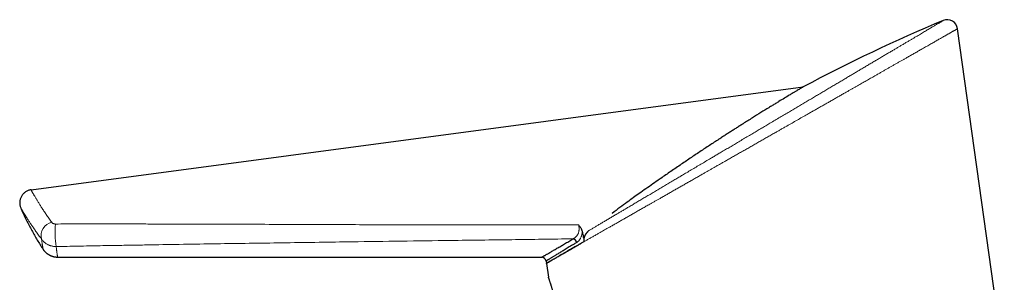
# Model space of a CAD drawing. Header units: millimetres. Extents: x 8 to 869, y 12 to 834.
# Tile 30 of 217: x 41 to 154, y 748 to 778. Entities that reach past the tile are written whole.
import ezdxf

# ---------------------------------------------------------------- set-up
doc = ezdxf.new("R2010")
doc.units = ezdxf.units.MM

msp = doc.modelspace()

# ---------------------------------------------------------------- linework, layer by layer
at = {"color": 7, "linetype": 'Continuous', "lineweight": 30}
for p, q in [((154.11, 738.46), (148.74, 776.74)), ((42.12, 758.22), (130.97, 770.05)), ((130.88, 770), (130.79, 769.95)), ((130.88, 770), (130.79, 769.95)), ((130.88, 770), (130.88, 770)), ((130.89, 770), (130.97, 770.05)), ((130.9, 770.01), (130.91, 770.02)), ((130.91, 770.02), (130.97, 770.05)), ((130.96, 770.04), (130.91, 770.01)), ((130.97, 770.05), (130.95, 770.04)), ((130.96, 770.04), (130.95, 770.04)), ((130.97, 770.05), (130.97, 770.05)), ((108.96, 755.54), (108.96, 755.54)), ((43.51, 751.39), (43.51, 751.39)), ((105.51, 752.13), (105.51, 752.13)), ((105.51, 752.13), (105.52, 752.13)), ((45.17, 750.5), (100.9, 750.47)), ((101.39, 750.04), (101.43, 749.77)), ((101.43, 749.77), (101.65, 748.2))]:
    msp.add_line(p, q, dxfattribs=at)
for centre, radius, start, end in [((147.55, 776.57), 1.2, 7.9846, 112.6743), ((104.37, 752.04), 0.559, 13.6394, 77.3503), ((100.89, 749.97), 0.5, 8.0288, 89.9344)]:
    msp.add_arc(centre, radius, start, end, dxfattribs=at)
at = {"color": 252, "linetype": 'Continuous', "lineweight": 0}
for centre, radius, start, end in [((44.88, 752.95), 1.6, 103.7079, 193.6153), ((56.82, 753.44), 11.93, 175.8942, 188.3745)]:
    msp.add_arc(centre, radius, start, end, dxfattribs=at)
at = {"color": 7, "linetype": 'Continuous', "lineweight": 30}
msp.add_ellipse((205.63, 627.35), major_axis=(-150.17, -88.46), ratio=0.92388, start_param=4.563538, end_param=4.665912, dxfattribs=at)
at = {"color": 252, "linetype": 'Continuous', "lineweight": 0}
for points, knots in [([(106.37, 753.57), (106.47, 753.63), (106.67, 753.75), (106.99, 753.94), (107.31, 754.13), (107.65, 754.33), (108.01, 754.54), (108.38, 754.76), (108.76, 754.99), (109.15, 755.22), (109.53, 755.44), (109.89, 755.66), (110.24, 755.86), (110.59, 756.07), (110.98, 756.3), (111.39, 756.54), (111.84, 756.81), (112.3, 757.08), (112.76, 757.35), (113.23, 757.63), (113.72, 757.92), (114.23, 758.22), (114.74, 758.52), (115.25, 758.83), (115.74, 759.12), (116.21, 759.4), (116.65, 759.66), (117.1, 759.92), (117.58, 760.21), (118.1, 760.51), (118.65, 760.84), (119.21, 761.17), (119.76, 761.5), (120.27, 761.8), (120.72, 762.07), (121.12, 762.31), (121.56, 762.56), (122.03, 762.84), (122.54, 763.14), (123.05, 763.44), (123.57, 763.75), (124.1, 764.07), (124.64, 764.39), (125.17, 764.7), (125.68, 765), (126.17, 765.29), (126.66, 765.59), (127.18, 765.89), (127.73, 766.22), (128.3, 766.56), (128.85, 766.88), (129.38, 767.2), (129.9, 767.5), (130.41, 767.81), (130.92, 768.11), (131.42, 768.41), (131.91, 768.69), (132.39, 768.98), (132.87, 769.26), (133.34, 769.54), (133.81, 769.82), (134.27, 770.09), (134.73, 770.36), (135.19, 770.63), (135.64, 770.9), (136.07, 771.16), (136.49, 771.41), (136.89, 771.64), (137.3, 771.89), (137.73, 772.14), (138.16, 772.39), (138.58, 772.65), (139, 772.89), (139.41, 773.14), (139.81, 773.37), (140.21, 773.61), (140.59, 773.84), (140.97, 774.06), (141.33, 774.27), (141.67, 774.47), (141.98, 774.66), (142.3, 774.85), (142.63, 775.04), (142.96, 775.24), (143.27, 775.42), (143.56, 775.59), (143.83, 775.75), (144.09, 775.9), (144.34, 776.05), (144.58, 776.2), (144.81, 776.33), (145.04, 776.47), (145.25, 776.59), (145.46, 776.72), (145.65, 776.83), (145.83, 776.94), (146, 777.04), (146.16, 777.13), (146.3, 777.21), (146.43, 777.29), (146.55, 777.36), (146.66, 777.43), (146.75, 777.48), (146.84, 777.53), (146.91, 777.58), (146.97, 777.61), (147.02, 777.64), (147.06, 777.66), (147.08, 777.68), (147.09, 777.68), (147.08, 777.68), (147.08, 777.68)], [0, 0, 0, 0, 0.00877, 0.017542, 0.026315, 0.035085, 0.044516, 0.053952, 0.063389, 0.072825, 0.082257, 0.090237, 0.098218, 0.106199, 0.114179, 0.123896, 0.133618, 0.14334, 0.153061, 0.162779, 0.172973, 0.183171, 0.193371, 0.203569, 0.213764, 0.222348, 0.230935, 0.239521, 0.248106, 0.258512, 0.268922, 0.279334, 0.289744, 0.30015, 0.307514, 0.314877, 0.322241, 0.331547, 0.340856, 0.350165, 0.359472, 0.369389, 0.379308, 0.389225, 0.39822, 0.407216, 0.416213, 0.425208, 0.43589, 0.446572, 0.456524, 0.466475, 0.476095, 0.485716, 0.495337, 0.504956, 0.514163, 0.523375, 0.532588, 0.541801, 0.551012, 0.560219, 0.569459, 0.578701, 0.587943, 0.597182, 0.605711, 0.61424, 0.622768, 0.632314, 0.641865, 0.651416, 0.660966, 0.670513, 0.680077, 0.689645, 0.699214, 0.708782, 0.718346, 0.726951, 0.735557, 0.744162, 0.753945, 0.76373, 0.773514, 0.782323, 0.791138, 0.799955, 0.808772, 0.817586, 0.826396, 0.835503, 0.844617, 0.853733, 0.862849, 0.871962, 0.881069, 0.889911, 0.898755, 0.907597, 0.916546, 0.925499, 0.934454, 0.943408, 0.952357, 0.961475, 0.970599, 0.979726, 0.988853, 0.997977, 1, 1, 1, 1]), ([(148.73, 776.74), (148.73, 776.74), (148.74, 776.74), (148.73, 776.74), (148.71, 776.73), (148.68, 776.71), (148.64, 776.68), (148.59, 776.65), (148.52, 776.62), (148.45, 776.57), (148.36, 776.53), (148.26, 776.47), (148.15, 776.41), (148.04, 776.34), (147.93, 776.28), (147.83, 776.22), (147.72, 776.16), (147.6, 776.1), (147.49, 776.03), (147.38, 775.97), (147.26, 775.9), (147.12, 775.82), (146.97, 775.73), (146.79, 775.63), (146.6, 775.52), (146.4, 775.41), (146.2, 775.3), (145.99, 775.17), (145.77, 775.05), (145.54, 774.92), (145.3, 774.78), (145.06, 774.64), (144.8, 774.5), (144.56, 774.36), (144.34, 774.24), (144.14, 774.12), (143.93, 774), (143.72, 773.88), (143.52, 773.77), (143.31, 773.65), (143.1, 773.53), (142.87, 773.4), (142.61, 773.25), (142.32, 773.09), (142.02, 772.92), (141.72, 772.75), (141.42, 772.57), (141.11, 772.4), (140.8, 772.22), (140.49, 772.05), (140.18, 771.87), (139.86, 771.69), (139.54, 771.5), (139.16, 771.29), (138.73, 771.04), (138.23, 770.76), (137.73, 770.47), (137.3, 770.23), (136.94, 770.03), (136.66, 769.87), (136.38, 769.7), (136.06, 769.52), (135.71, 769.33), (135.33, 769.11), (134.95, 768.89), (134.56, 768.67), (134.17, 768.44), (133.78, 768.22), (133.39, 768), (133, 767.78), (132.61, 767.56), (132.22, 767.34), (131.83, 767.11), (131.37, 766.85), (130.86, 766.56), (130.27, 766.23), (129.69, 765.89), (129.18, 765.6), (128.75, 765.36), (128.41, 765.17), (128.07, 764.97), (127.68, 764.75), (127.26, 764.51), (126.8, 764.25), (126.33, 763.98), (125.87, 763.72), (125.41, 763.46), (124.94, 763.19), (124.47, 762.92), (124.01, 762.66), (123.54, 762.39), (123.07, 762.13), (122.6, 761.86), (122.18, 761.62), (121.79, 761.39), (121.44, 761.2), (121.09, 761), (120.75, 760.8), (120.42, 760.62), (120.1, 760.43), (119.78, 760.25), (119.43, 760.05), (119.04, 759.83), (118.62, 759.59), (118.2, 759.35), (117.78, 759.11), (117.36, 758.87), (116.95, 758.64), (116.53, 758.4), (116.12, 758.17), (115.71, 757.93), (115.3, 757.7), (114.9, 757.47), (114.53, 757.26), (114.2, 757.07), (113.9, 756.9), (113.61, 756.74), (113.27, 756.54), (112.88, 756.33), (112.46, 756.08), (112.04, 755.85), (111.63, 755.61), (111.22, 755.38), (110.82, 755.15), (110.42, 754.92), (110.03, 754.7), (109.65, 754.48), (109.27, 754.26), (108.89, 754.05), (108.56, 753.86), (108.26, 753.69), (107.99, 753.54), (107.73, 753.39), (107.43, 753.22), (107.11, 753.04), (106.75, 752.83), (106.41, 752.64), (106.07, 752.45), (105.75, 752.26), (105.43, 752.08), (105.12, 751.9), (104.93, 751.79), (104.83, 751.74)], [0, 0, 0, 0, 0.001214, 0.009276, 0.017337, 0.025438, 0.033541, 0.041642, 0.049747, 0.057853, 0.065958, 0.074103, 0.08225, 0.090395, 0.096514, 0.102632, 0.108758, 0.114884, 0.120316, 0.125747, 0.131184, 0.13662, 0.143904, 0.151189, 0.158474, 0.165786, 0.173098, 0.18041, 0.187774, 0.195137, 0.202501, 0.209891, 0.217282, 0.224673, 0.230242, 0.235812, 0.241387, 0.246962, 0.252175, 0.257389, 0.262606, 0.267824, 0.274696, 0.281568, 0.28844, 0.295332, 0.302224, 0.309116, 0.315796, 0.322476, 0.329156, 0.335853, 0.342551, 0.349249, 0.359043, 0.368837, 0.378655, 0.388472, 0.393813, 0.399154, 0.404498, 0.409842, 0.416878, 0.423914, 0.430949, 0.438003, 0.445058, 0.452112, 0.458944, 0.465777, 0.472609, 0.479457, 0.486306, 0.493154, 0.503163, 0.513172, 0.523204, 0.533235, 0.539034, 0.544834, 0.550637, 0.556441, 0.564209, 0.571978, 0.579746, 0.587537, 0.595329, 0.603121, 0.610956, 0.618792, 0.626627, 0.634486, 0.642346, 0.650205, 0.656123, 0.662042, 0.667965, 0.673887, 0.679336, 0.684785, 0.690238, 0.695691, 0.702986, 0.710282, 0.717578, 0.724893, 0.732209, 0.739525, 0.746878, 0.754232, 0.761585, 0.76896, 0.776335, 0.783709, 0.789261, 0.794812, 0.800368, 0.805924, 0.814084, 0.822244, 0.830404, 0.838594, 0.846786, 0.854976, 0.863158, 0.871341, 0.879522, 0.887737, 0.895952, 0.904166, 0.910331, 0.916495, 0.922666, 0.928837, 0.937702, 0.946567, 0.955451, 0.964336, 0.973242, 0.982147, 0.991074, 1, 1, 1, 1]), ([(42.12, 758.22), (42.12, 758.22), (42.12, 758.22), (42.12, 758.21), (42.13, 758.19), (42.15, 758.16), (42.17, 758.12), (42.2, 758.06), (42.24, 758), (42.28, 757.93), (42.33, 757.84), (42.39, 757.74), (42.46, 757.62), (42.54, 757.49), (42.62, 757.35), (42.7, 757.22), (42.78, 757.08), (42.86, 756.95), (42.95, 756.8), (43.05, 756.65), (43.15, 756.49), (43.25, 756.32), (43.36, 756.15), (43.48, 755.97), (43.61, 755.78), (43.74, 755.58), (43.88, 755.38), (44.02, 755.17), (44.17, 754.95), (44.33, 754.73), (44.44, 754.57), (44.5, 754.5)], [0, 0, 0, 0, 0.0000051, 0.0388763, 0.0777475, 0.116775, 0.1558025, 0.1917617, 0.2277209, 0.2638028, 0.2998848, 0.3406147, 0.3813448, 0.4222448, 0.4631451, 0.4957786, 0.5284327, 0.5610984, 0.5937641, 0.6265092, 0.6592544, 0.6923504, 0.7254465, 0.7586216, 0.7917967, 0.8261549, 0.8605132, 0.8949557, 0.9293983, 0.9646883, 1, 1, 1, 1]), ([(43.32, 752.57), (43.27, 752.65), (43.15, 752.8), (42.98, 753.03), (42.83, 753.25), (42.68, 753.45), (42.54, 753.65), (42.41, 753.83), (42.29, 754.01), (42.18, 754.18), (42.08, 754.33), (41.98, 754.48), (41.88, 754.62), (41.8, 754.75), (41.73, 754.86), (41.67, 754.95), (41.61, 755.05), (41.55, 755.14), (41.5, 755.22), (41.44, 755.32), (41.37, 755.44), (41.29, 755.55), (41.23, 755.66), (41.17, 755.76), (41.11, 755.85), (41.07, 755.92), (41.03, 755.99), (41, 756.04), (40.97, 756.09), (40.95, 756.12), (40.94, 756.14), (40.94, 756.14), (40.94, 756.14)], [0, 0, 0, 0, 0.037498, 0.075002, 0.1125, 0.147443, 0.182391, 0.217334, 0.249425, 0.281521, 0.313613, 0.344008, 0.374407, 0.404802, 0.427215, 0.449629, 0.472839, 0.496049, 0.519291, 0.542532, 0.579788, 0.617052, 0.654307, 0.692001, 0.729704, 0.767398, 0.805815, 0.844242, 0.882659, 0.921769, 0.96089, 1, 1, 1, 1]), ([(44.5, 754.5), (44.51, 754.48), (44.53, 754.46), (44.57, 754.42), (44.61, 754.38), (44.67, 754.35), (44.74, 754.32), (44.81, 754.3), (44.86, 754.3), (44.9, 754.29), (44.92, 754.29), (44.92, 754.29)], [0, 0, 0, 0, 0.12514, 0.250548, 0.375553, 0.525678, 0.675633, 0.797702, 0.919675, 0.969488, 1, 1, 1, 1]), ([(44.92, 754.29), (45.76, 754.3), (47.44, 754.3), (49.96, 754.3), (52.27, 754.3), (54.37, 754.3), (56.26, 754.29), (58.15, 754.29), (60.25, 754.28), (62.57, 754.28), (65.09, 754.27), (68.04, 754.26), (71.4, 754.25), (75.19, 754.23), (78.97, 754.22), (82.75, 754.21), (86.54, 754.2), (90.3, 754.2), (94.02, 754.2), (97.72, 754.2), (101.42, 754.2), (103.88, 754.2), (105.12, 754.2)], [0, 0, 0, 0, 0.041932, 0.083864, 0.125797, 0.15725, 0.188703, 0.220147, 0.251591, 0.293552, 0.335513, 0.377473, 0.440313, 0.503152, 0.565992, 0.628836, 0.69168, 0.754525, 0.815893, 0.877262, 0.938631, 1, 1, 1, 1]), ([(104.49, 752.59), (104.52, 752.6), (104.59, 752.63), (104.68, 752.69), (104.77, 752.76), (104.85, 752.84), (104.92, 752.92), (104.98, 753.01), (105.04, 753.1), (105.08, 753.19), (105.12, 753.29), (105.15, 753.38), (105.17, 753.48), (105.18, 753.58), (105.19, 753.7), (105.19, 753.82), (105.18, 753.92), (105.16, 754.01), (105.15, 754.1), (105.13, 754.17), (105.12, 754.2)], [0, 0, 0, 0, 0.073017, 0.146245, 0.219423, 0.29237, 0.350776, 0.409379, 0.467921, 0.526244, 0.574175, 0.622301, 0.670386, 0.718261, 0.77168, 0.825276, 0.87869, 0.908313, 0.954154, 1, 1, 1, 1]), ([(45.02, 751.7), (45, 751.7), (44.93, 751.7), (44.83, 751.71), (44.7, 751.72), (44.56, 751.75), (44.43, 751.78), (44.31, 751.81), (44.21, 751.85), (44.09, 751.9), (43.98, 751.96), (43.87, 752.03), (43.78, 752.09), (43.68, 752.17), (43.59, 752.25), (43.5, 752.34), (43.41, 752.44), (43.36, 752.52), (43.32, 752.57)], [0, 0, 0, 0, 0.034242, 0.093172, 0.152325, 0.232248, 0.293131, 0.354014, 0.409657, 0.465486, 0.540784, 0.597926, 0.655264, 0.718816, 0.782369, 0.847171, 0.912252, 1, 1, 1, 1]), ([(43.51, 751.39), (43.51, 751.39), (43.51, 751.39), (43.51, 751.4), (43.51, 751.42), (43.5, 751.45), (43.49, 751.48), (43.49, 751.53), (43.48, 751.59), (43.47, 751.66), (43.45, 751.74), (43.44, 751.83), (43.42, 751.94), (43.4, 752.07), (43.38, 752.22), (43.35, 752.38), (43.33, 752.51), (43.32, 752.57)], [0, 0, 0, 0, 0.0508516, 0.1112287, 0.1717174, 0.2322091, 0.2926977, 0.3580491, 0.4234046, 0.4887559, 0.5542582, 0.6197648, 0.6852668, 0.7638826, 0.8424982, 0.9212492, 1, 1, 1, 1]), ([(104.49, 752.59), (102.14, 752.56), (97.44, 752.49), (90.85, 752.41), (84.71, 752.32), (79.67, 752.26), (75.26, 752.19), (71.48, 752.14), (67.69, 752.08), (63.91, 752.03), (60.13, 751.97), (56.98, 751.92), (54.46, 751.87), (52.36, 751.84), (50.06, 751.8), (47.54, 751.75), (45.86, 751.72), (45.02, 751.7)], [0, 0, 0, 0, 0.118481, 0.236963, 0.332331, 0.427699, 0.49128, 0.55486, 0.618441, 0.682028, 0.745615, 0.809204, 0.840997, 0.87279, 0.915194, 0.957597, 1, 1, 1, 1]), ([(105.56, 753.37), (105.55, 753.34), (105.55, 753.27), (105.53, 753.17), (105.5, 753.08), (105.48, 752.98), (105.45, 752.89), (105.41, 752.79), (105.36, 752.68), (105.31, 752.59), (105.26, 752.52), (105.22, 752.46), (105.17, 752.4), (105.1, 752.32), (105.01, 752.23), (104.94, 752.19), (104.91, 752.17)], [0, 0, 0, 0, 0.0572316, 0.114936, 0.1726424, 0.2308076, 0.2952422, 0.3596798, 0.44696, 0.5354549, 0.5798875, 0.6315219, 0.6831571, 0.787445, 0.8932222, 1, 1, 1, 1]), ([(45.02, 751.7), (45.02, 751.67), (45.03, 751.58), (45.05, 751.46), (45.06, 751.35), (45.07, 751.25), (45.08, 751.18), (45.09, 751.1), (45.1, 751.01), (45.12, 750.92), (45.13, 750.82), (45.14, 750.73), (45.15, 750.66), (45.16, 750.61), (45.16, 750.56), (45.17, 750.53), (45.17, 750.51), (45.17, 750.5), (45.17, 750.5), (45.17, 750.5)], [0, 0, 0, 0, 0.043635, 0.102689, 0.161757, 0.203513, 0.245269, 0.287043, 0.328817, 0.402408, 0.476, 0.549683, 0.623366, 0.693387, 0.763408, 0.833502, 0.903595, 0.973137, 1, 1, 1, 1])]:
    msp.add_open_spline(points, degree=3, knots=knots, dxfattribs=at)
at = {"color": 7, "linetype": 'Continuous', "lineweight": 30}
for points, knots in [([(130.79, 769.95), (130.75, 769.92), (130.68, 769.88), (130.51, 769.77), (130.33, 769.67), (130.16, 769.57), (130.03, 769.49), (129.88, 769.4), (129.72, 769.3), (129.55, 769.2), (129.26, 769.02), (128.81, 768.75), (128.33, 768.47), (127.99, 768.26), (127.8, 768.14), (127.61, 768.03), (127.42, 767.91), (127.21, 767.78), (126.78, 767.52), (126.1, 767.1), (125.11, 766.48), (124.3, 765.97), (123.69, 765.59), (123.31, 765.34), (122.92, 765.09), (122.52, 764.84), (122.11, 764.58), (121.69, 764.31), (121.06, 763.89), (120.19, 763.33), (119.09, 762.6), (117.96, 761.84), (116.79, 761.05), (115.61, 760.25), (114.57, 759.53), (113.66, 758.89), (112.88, 758.34), (112.14, 757.82), (111.42, 757.3), (110.68, 756.77), (109.86, 756.17), (109.28, 755.74), (108.98, 755.52)], [0, 0, 0, 0, 0.01936, 0.039196, 0.059651, 0.070152, 0.080854, 0.091772, 0.102918, 0.114305, 0.125944, 0.158994, 0.19357, 0.202907, 0.212368, 0.221955, 0.231672, 0.241521, 0.251507, 0.293597, 0.33764, 0.383794, 0.399836, 0.416138, 0.432704, 0.449537, 0.466643, 0.484025, 0.501686, 0.545687, 0.590738, 0.636883, 0.684165, 0.73262, 0.779327, 0.810363, 0.841958, 0.87412, 0.899957, 0.929448, 0.962795, 1, 1, 1, 1]), ([(130.79, 769.95), (130.75, 769.92), (130.68, 769.88), (130.51, 769.77), (130.33, 769.67), (130.16, 769.57), (130.03, 769.49), (129.88, 769.4), (129.72, 769.3), (129.55, 769.2), (129.26, 769.02), (128.81, 768.75), (128.33, 768.47), (127.99, 768.26), (127.8, 768.14), (127.61, 768.03), (127.42, 767.91), (127.21, 767.78), (126.78, 767.52), (126.1, 767.1), (125.11, 766.48), (124.3, 765.97), (123.69, 765.59), (123.31, 765.34), (122.92, 765.09), (122.52, 764.84), (122.11, 764.58), (121.69, 764.31), (121.06, 763.89), (120.19, 763.33), (119.09, 762.6), (117.96, 761.84), (116.79, 761.05), (115.61, 760.25), (114.57, 759.53), (113.66, 758.89), (112.88, 758.34), (112.14, 757.82), (111.42, 757.3), (110.68, 756.77), (109.86, 756.17), (109.28, 755.74), (108.98, 755.52)], [0, 0, 0, 0, 0.01936, 0.039196, 0.059651, 0.070152, 0.080854, 0.091772, 0.102918, 0.114305, 0.125944, 0.158994, 0.19357, 0.202907, 0.212368, 0.221955, 0.231672, 0.241521, 0.251507, 0.293597, 0.33764, 0.383794, 0.399836, 0.416138, 0.432704, 0.449537, 0.466643, 0.484025, 0.501686, 0.545687, 0.590738, 0.636883, 0.684165, 0.73262, 0.779327, 0.810363, 0.841958, 0.87412, 0.899957, 0.929448, 0.962795, 1, 1, 1, 1]), ([(130.95, 770.04), (130.95, 770.04), (130.94, 770.04), (130.93, 770.03), (130.91, 770.02), (130.9, 770.01)], [0, 0, 0, 0, 0.175558, 0.587627, 1, 1, 1, 1]), ([(40.94, 756.14), (41.02, 755.96), (41.18, 755.57), (41.45, 755), (41.74, 754.41), (42.04, 753.84), (42.35, 753.28), (42.67, 752.72), (43, 752.18), (43.28, 751.74), (43.45, 751.47), (43.51, 751.39)], [0, 0, 0, 0, 0.112931, 0.232265, 0.351664, 0.471099, 0.590539, 0.707823, 0.825056, 0.94221, 1, 1, 1, 1]), ([(105.12, 754.2), (105.12, 754.2), (105.15, 754.17), (105.2, 754.1), (105.28, 754), (105.35, 753.9), (105.41, 753.8), (105.46, 753.69), (105.5, 753.59), (105.53, 753.48), (105.55, 753.41), (105.56, 753.37)], [0, 0, 0, 0, 0.008778, 0.137624, 0.266454, 0.397024, 0.527577, 0.644467, 0.761346, 0.880678, 1, 1, 1, 1]), ([(105.77, 752.28), (105.77, 752.31), (105.76, 752.37), (105.75, 752.46), (105.76, 752.55), (105.77, 752.65), (105.79, 752.74), (105.81, 752.83), (105.85, 752.91), (105.88, 753), (105.93, 753.08), (105.97, 753.15), (106.03, 753.24), (106.11, 753.33), (106.2, 753.42), (106.28, 753.5), (106.34, 753.55), (106.37, 753.57)], [0, 0, 0, 0, 0.061119, 0.122747, 0.185901, 0.249543, 0.310795, 0.372419, 0.435111, 0.498132, 0.555296, 0.612666, 0.668996, 0.777468, 0.843305, 0.921486, 1, 1, 1, 1]), ([(105.77, 752.28), (105.77, 752.32), (105.75, 752.4), (105.75, 752.52), (105.77, 752.65), (105.79, 752.77), (105.83, 752.89), (105.88, 753), (105.95, 753.11), (106.02, 753.22), (106.1, 753.32), (106.19, 753.41), (106.28, 753.5), (106.34, 753.55), (106.37, 753.57)], [0, 0, 0, 0, 0.083037, 0.1664, 0.249501, 0.332262, 0.415258, 0.498079, 0.584186, 0.6706, 0.757082, 0.843279, 0.921638, 1, 1, 1, 1]), ([(100.9, 750.47), (100.9, 750.47), (100.89, 750.47), (100.9, 750.48), (100.91, 750.48), (100.94, 750.5), (100.99, 750.53), (101.04, 750.56), (101.1, 750.6), (101.18, 750.64), (101.26, 750.69), (101.36, 750.74), (101.46, 750.81), (101.58, 750.88), (101.72, 750.96), (101.88, 751.05), (102.06, 751.16), (102.25, 751.27), (102.44, 751.38), (102.64, 751.5), (102.85, 751.62), (103.07, 751.75), (103.29, 751.88), (103.51, 752.01), (103.75, 752.15), (103.99, 752.29), (104.24, 752.44), (104.41, 752.54), (104.49, 752.59)], [0, 0, 0, 0, 0.0033034, 0.0332357, 0.0747276, 0.1162194, 0.157818, 0.1994166, 0.2377309, 0.2760453, 0.3144428, 0.3528403, 0.3901719, 0.4275224, 0.4722506, 0.5169788, 0.5618359, 0.6066931, 0.64812, 0.689547, 0.7310734, 0.7725999, 0.8108089, 0.8490179, 0.8873024, 0.9255869, 0.962785, 1, 1, 1, 1]), ([(105.56, 753.37), (105.58, 753.28), (105.61, 753.1), (105.68, 752.73), (105.74, 752.46), (105.77, 752.28)], [0, 0, 0, 0, 0.249996, 0.499996, 1, 1, 1, 1]), ([(43.51, 751.39), (43.52, 751.38), (43.54, 751.35), (43.57, 751.3), (43.62, 751.23), (43.68, 751.17), (43.73, 751.11), (43.79, 751.05), (43.85, 751), (43.91, 750.94), (43.98, 750.89), (44.05, 750.84), (44.12, 750.8), (44.19, 750.76), (44.26, 750.72), (44.34, 750.68), (44.41, 750.65), (44.49, 750.62), (44.58, 750.59), (44.67, 750.56), (44.75, 750.54), (44.84, 750.52), (44.93, 750.51), (45.02, 750.5), (45.1, 750.5), (45.15, 750.5), (45.17, 750.5)], [0, 0, 0, 0, 0.012657, 0.054228, 0.095961, 0.137822, 0.179784, 0.221829, 0.263941, 0.306109, 0.348324, 0.390579, 0.432868, 0.475187, 0.517531, 0.559899, 0.602286, 0.64469, 0.69172, 0.738619, 0.785272, 0.831691, 0.877887, 0.923872, 0.969653, 1, 1, 1, 1]), ([(104.91, 752.17), (104.81, 752.11), (104.61, 751.99), (104.33, 751.82), (104.06, 751.66), (103.81, 751.51), (103.57, 751.36), (103.35, 751.23), (103.14, 751.1), (102.95, 750.99), (102.77, 750.88), (102.6, 750.78), (102.45, 750.68), (102.31, 750.6), (102.18, 750.52), (102.05, 750.44), (101.92, 750.36), (101.81, 750.29), (101.71, 750.23), (101.62, 750.18), (101.55, 750.14), (101.49, 750.1), (101.45, 750.08), (101.41, 750.06), (101.4, 750.05), (101.39, 750.04), (101.39, 750.04), (101.39, 750.04)], [0, 0, 0, 0, 0.044766, 0.08956, 0.132677, 0.175794, 0.219017, 0.262241, 0.302067, 0.341893, 0.381806, 0.421719, 0.459416, 0.497112, 0.534884, 0.572657, 0.617399, 0.662173, 0.705296, 0.748419, 0.791659, 0.834899, 0.874785, 0.914671, 0.954651, 0.994631, 1, 1, 1, 1]), ([(103.86, 751.18), (103.8, 751.14), (103.68, 751.07), (103.5, 750.97), (103.34, 750.88), (103.18, 750.79), (103.02, 750.7), (102.88, 750.61), (102.73, 750.53), (102.62, 750.46), (102.56, 750.43), (102.54, 750.41)], [0, 0, 0, 0, 0.117033, 0.234067, 0.351258, 0.46845, 0.586124, 0.703799, 0.821639, 0.939478, 1, 1, 1, 1]), ([(102.54, 750.41), (102.59, 750.45), (102.71, 750.52), (102.9, 750.62), (103.09, 750.73), (103.28, 750.85), (103.49, 750.97), (103.68, 751.08), (103.81, 751.15), (103.86, 751.18)], [0, 0, 0, 0, 0.160496, 0.321098, 0.466103, 0.611107, 0.756416, 0.901725, 1, 1, 1, 1]), ([(103.86, 751.18), (103.93, 751.22), (104.08, 751.31), (104.32, 751.45), (104.57, 751.59), (104.79, 751.72), (104.99, 751.83), (105.16, 751.93), (105.33, 752.03), (105.45, 752.1), (105.51, 752.13)], [0, 0, 0, 0, 0.153455, 0.30691, 0.46067, 0.61443, 0.710788, 0.807145, 0.903572, 1, 1, 1, 1]), ([(104.83, 751.74), (104.74, 751.69), (104.57, 751.59), (104.32, 751.45), (104.09, 751.31), (103.93, 751.22), (103.86, 751.18)], [0, 0, 0, 0, 0.249692, 0.499506, 0.749691, 1, 1, 1, 1]), ([(105.51, 752.13), (105.45, 752.09), (105.34, 752.03), (105.16, 751.93), (105, 751.83), (104.89, 751.77), (104.83, 751.74)], [0, 0, 0, 0, 0.249883, 0.499813, 0.749883, 1, 1, 1, 1]), ([(105.77, 752.28), (105.73, 752.25), (105.64, 752.2), (105.55, 752.15), (105.51, 752.13)], [0, 0, 0, 0, 0.499977, 1, 1, 1, 1]), ([(105.77, 752.28), (105.73, 752.25), (105.64, 752.2), (105.55, 752.15), (105.51, 752.13)], [0, 0, 0, 0, 0.499977, 1, 1, 1, 1]), ([(102.54, 750.41), (102.49, 750.39), (102.4, 750.34), (102.28, 750.27), (102.17, 750.2), (102.06, 750.14), (101.96, 750.08), (101.87, 750.03), (101.79, 749.98), (101.74, 749.95), (101.69, 749.93), (101.65, 749.9), (101.59, 749.87), (101.54, 749.84), (101.5, 749.82), (101.47, 749.8), (101.45, 749.78), (101.43, 749.77), (101.43, 749.77), (101.43, 749.77)], [0, 0, 0, 0, 0.061437, 0.122887, 0.184337, 0.245774, 0.307213, 0.368664, 0.430115, 0.491553, 0.493161, 0.554199, 0.615248, 0.676298, 0.737335, 0.802994, 0.868668, 0.934342, 1, 1, 1, 1]), ([(101.43, 749.77), (101.43, 749.77), (101.43, 749.77), (101.45, 749.78), (101.46, 749.79), (101.48, 749.81), (101.51, 749.82), (101.54, 749.84), (101.57, 749.85), (101.6, 749.88), (101.64, 749.9), (101.7, 749.93), (101.76, 749.97), (101.85, 750.02), (101.95, 750.07), (102.05, 750.14), (102.17, 750.2), (102.29, 750.27), (102.41, 750.34), (102.49, 750.39), (102.54, 750.41)], [0, 0, 0, 0, 0.0688615, 0.1377593, 0.180967, 0.2241746, 0.267418, 0.3106613, 0.3540119, 0.3973626, 0.4407489, 0.4841353, 0.5505707, 0.6170142, 0.6834497, 0.7501726, 0.8169035, 0.8836264, 0.9418027, 1, 1, 1, 1]), ([(103.11, 737.81), (103.11, 737.81), (103.11, 737.81), (103.11, 737.81), (103.11, 737.82), (103.11, 737.84), (103.11, 737.86), (103.11, 737.89), (103.12, 737.92), (103.12, 737.96), (103.12, 738.01), (103.13, 738.07), (103.13, 738.13), (103.13, 738.19), (103.14, 738.26), (103.14, 738.33), (103.14, 738.4), (103.14, 738.48), (103.15, 738.56), (103.15, 738.66), (103.16, 738.77), (103.16, 738.88), (103.16, 738.99), (103.16, 739.11), (103.17, 739.23), (103.17, 739.34), (103.17, 739.46), (103.17, 739.58), (103.17, 739.73), (103.17, 739.92), (103.16, 740.11), (103.16, 740.27), (103.15, 740.4), (103.15, 740.53), (103.14, 740.67), (103.14, 740.8), (103.13, 740.95), (103.12, 741.09), (103.11, 741.25), (103.1, 741.42), (103.09, 741.6), (103.07, 741.78), (103.06, 741.96), (103.04, 742.14), (103.02, 742.31), (103, 742.48), (102.98, 742.64), (102.96, 742.8), (102.94, 742.97), (102.91, 743.15), (102.89, 743.34), (102.86, 743.52), (102.83, 743.7), (102.8, 743.87), (102.77, 744.04), (102.74, 744.2), (102.71, 744.35), (102.68, 744.51), (102.65, 744.67), (102.61, 744.83), (102.58, 745.01), (102.54, 745.17), (102.5, 745.33), (102.47, 745.48), (102.43, 745.63), (102.39, 745.77), (102.36, 745.9), (102.33, 746.03), (102.29, 746.16), (102.25, 746.3), (102.21, 746.45), (102.17, 746.58), (102.14, 746.71), (102.1, 746.83), (102.07, 746.95), (102.03, 747.05), (102, 747.15), (101.97, 747.24), (101.95, 747.33), (101.92, 747.41), (101.89, 747.51), (101.85, 747.62), (101.81, 747.73), (101.78, 747.83), (101.75, 747.91), (101.73, 747.98), (101.71, 748.04), (101.69, 748.08), (101.68, 748.11), (101.67, 748.14), (101.66, 748.16), (101.66, 748.18), (101.65, 748.19), (101.65, 748.2), (101.65, 748.2), (101.65, 748.2)], [0, 0, 0, 0, 0.005088, 0.016063, 0.027038, 0.036739, 0.04644, 0.056178, 0.065917, 0.077461, 0.089022, 0.099837, 0.110653, 0.121521, 0.132388, 0.141991, 0.151594, 0.161232, 0.17087, 0.182567, 0.19428, 0.205238, 0.216197, 0.227207, 0.238217, 0.247945, 0.257673, 0.267438, 0.277202, 0.293894, 0.310631, 0.319794, 0.328956, 0.338149, 0.347342, 0.356813, 0.366284, 0.375789, 0.385293, 0.397109, 0.408942, 0.420016, 0.43109, 0.44222, 0.453351, 0.463191, 0.473031, 0.48291, 0.49279, 0.504377, 0.515981, 0.526839, 0.537697, 0.548609, 0.55952, 0.569164, 0.578808, 0.588489, 0.59817, 0.60973, 0.621306, 0.632136, 0.642966, 0.653847, 0.664728, 0.674342, 0.683956, 0.693605, 0.703254, 0.715026, 0.726813, 0.737842, 0.748871, 0.759952, 0.771033, 0.780825, 0.790617, 0.800446, 0.810275, 0.819434, 0.828601, 0.84536, 0.862165, 0.876589, 0.891042, 0.904751, 0.918485, 0.928599, 0.938723, 0.94889, 0.959057, 0.969268, 0.979479, 0.989734, 1, 1, 1, 1])]:
    msp.add_open_spline(points, degree=3, knots=knots, dxfattribs=at)
msp.add_open_spline([(42.12, 758.22), (42.06, 758.21), (41.95, 758.19), (41.78, 758.14), (41.63, 758.07), (41.48, 757.98), (41.34, 757.87), (41.22, 757.75), (41.11, 757.62), (41.01, 757.47), (40.93, 757.32), (40.88, 757.16), (40.84, 756.99), (40.82, 756.82), (40.82, 756.64), (40.84, 756.47), (40.87, 756.3), (40.92, 756.2), (40.94, 756.14)], degree=3, dxfattribs=at)

doc.saveas('drawing.dxf')
